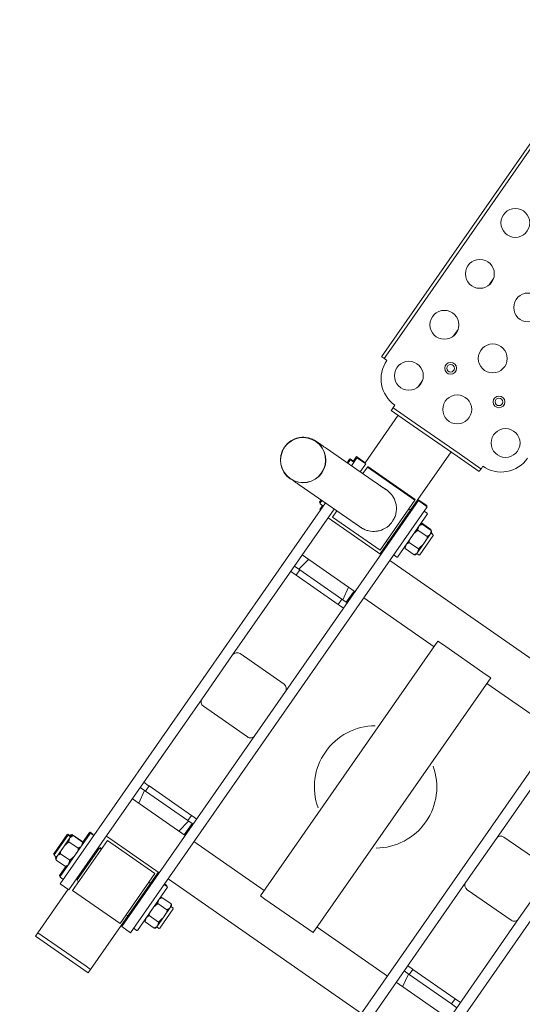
# Model space of a CAD drawing. Extents: x 5477758 to 5478353, y 5918276 to 5918502.
# Tile 42 of 127: x 5477902.643 to 5477903.109, y 5918355.964 to 5918356.879. Entities that reach past the tile are written whole.
import ezdxf

# ---------------------------------------------------------------- set-up
doc = ezdxf.new("R2010")
doc.units = 0
doc.header["$LTSCALE"] = 0.25
doc.layers.get('0').update_dxf_attribs({"linetype": 'CONTINUOUS', "lineweight": 13})
doc.layers.add('0_PROJEKTOWANE ZABAWKI', color=7, linetype='CONTINUOUS', lineweight=0)
doc.layers.add('ZZ_korona', color=94, linetype='CONTINUOUS', lineweight=35)

# ---------------------------------------------------------------- blocks, each defined once
blk = doc.blocks.new('zw$A18C')
for p, q in [((-42.83, 67.121), (-42.33, 67.121)), ((-42.83, 66.721), (-42.83, 67.121)), ((-42.83, 66.721), (-42.33, 66.721)), ((-42.83, 66.721), (-42.83, 61.721)), ((-42.33, 66.721), (-42.83, 66.721)), ((-37.33, 67.121), (-42.33, 67.121)), ((-37.33, 66.721), (-42.33, 66.721)), ((-42.33, 66.721), (-37.33, 66.721)), ((-37.33, 67.121), (-36.83, 67.121)), ((-37.33, 66.721), (-36.83, 66.721)), ((-36.83, 66.721), (-37.33, 66.721)), ((-36.83, 66.721), (-36.83, 67.121)), ((-36.83, 66.721), (-36.83, 61.782)), ((-43.93, 58.782), (-43.93, 61.782)), ((-42.93, 61.782), (-43.93, 61.782)), ((-42.93, 61.782), (-42.93, 58.782)), ((-42.83, 61.721), (-42.93, 61.721)), ((-42.83, 61.721), (-42.83, 60.582)), ((-36.93, 58.782), (-36.93, 61.782)), ((-35.93, 61.782), (-36.93, 61.782)), ((-35.93, 61.782), (-35.93, 58.782)), ((-44.33, 56.332), (-44.33, 61.232)), ((-44.28, 61.282), (-43.98, 61.282)), ((-42.63, 55.932), (-42.63, 61.632)), ((-42.63, 61.632), (-37.23, 61.632)), ((-37.23, 61.632), (-37.23, 55.932)), ((-35.58, 61.282), (-35.88, 61.282)), ((-35.53, 61.232), (-35.53, 56.332)), ((-35.48, 61.221), (-35.53, 61.221)), ((-35.43, 61.171), (-35.43, 60.155)), ((-45.93, 57.682), (-45.93, 59.882)), ((-45.63, 59.932), (-45.88, 59.932)), ((-45.63, 59.982), (-45.63, 59.821)), ((-45.63, 59.821), (-45.63, 58.782)), ((-45.505, 60.167), (-44.456, 60.167)), ((-42.83, 56.982), (-42.83, 60.582)), ((-42.78, 60.632), (-42.63, 60.632)), ((-37.08, 60.632), (-37.23, 60.632)), ((-37.03, 60.582), (-37.03, 56.982)), ((-34.356, 60.167), (-35.405, 60.167)), ((-34.23, 59.821), (-34.23, 59.982)), ((-34.23, 59.932), (-33.98, 59.932)), ((-34.23, 58.782), (-34.23, 59.821)), ((-33.93, 59.882), (-33.93, 57.682)), ((-33.93, 59.871), (-33.88, 59.871)), ((-33.83, 59.821), (-33.83, 57.621)), ((-45.505, 59.474), (-44.456, 59.474)), ((-34.356, 59.474), (-35.405, 59.474)), ((-73.93, 58.782), (-73.93, 18.425)), ((-72.93, 40.032), (-72.93, 58.782)), ((-66.93, 58.782), (-66.93, 40.032)), ((-65.93, 16.282), (-65.93, 58.782)), ((-45.63, 58.782), (-45.63, 57.742)), ((-45.505, 58.089), (-44.456, 58.089)), ((-43.93, 58.782), (-43.93, 16.282)), ((-42.93, 40.032), (-42.93, 58.782)), ((-36.93, 58.782), (-36.93, 40.032)), ((-35.93, 18.425), (-35.93, 58.782)), ((-34.356, 58.089), (-35.405, 58.089)), ((-34.23, 57.742), (-34.23, 58.782)), ((-45.63, 57.632), (-45.88, 57.632)), ((-45.63, 57.742), (-45.63, 57.582)), ((-45.505, 57.396), (-44.456, 57.396)), ((-35.43, 57.408), (-35.43, 56.271)), ((-34.356, 57.396), (-35.405, 57.396)), ((-34.256, 57.37), (-35.305, 57.37)), ((-34.23, 57.582), (-34.23, 57.742)), ((-34.23, 57.632), (-33.98, 57.632)), ((-34.13, 57.575), (-34.13, 57.632)), ((-34.13, 57.521), (-34.13, 57.575)), ((-34.13, 57.571), (-33.88, 57.571)), ((-44.28, 56.282), (-43.98, 56.282)), ((-44.23, 56.271), (-44.23, 56.282)), ((-44.18, 56.221), (-43.93, 56.221)), ((-42.83, 56.982), (-42.83, 55.721)), ((-42.78, 56.932), (-42.63, 56.932)), ((-37.08, 56.932), (-37.23, 56.932)), ((-37.08, 56.871), (-37.23, 56.871)), ((-37.03, 56.982), (-37.03, 56.921)), ((-35.58, 56.282), (-35.88, 56.282)), ((-35.83, 56.271), (-35.83, 56.282)), ((-35.48, 56.221), (-35.78, 56.221)), ((-65.93, 55.652), (-43.93, 55.652)), ((-42.93, 55.721), (-42.83, 55.721)), ((-42.93, 55.652), (-36.93, 55.652)), ((-42.83, 55.721), (-42.83, 55.652)), ((-42.63, 55.932), (-37.23, 55.932)), ((-57.93, 52.032), (-57.43, 52.032)), ((-57.93, 52.032), (-57.93, 23.032)), ((-52.43, 52.032), (-57.43, 52.032)), ((-52.43, 52.032), (-51.93, 52.032)), ((-51.93, 23.032), (-51.93, 52.032)), ((-72.93, 51.412), (-66.93, 51.412)), ((-67.656, 51.412), (-67.43, 50.132)), ((-65.93, 51.412), (-57.93, 51.412)), ((-51.93, 51.412), (-43.93, 51.412)), ((-42.93, 51.412), (-36.93, 51.412)), ((-42.83, 51.412), (-42.83, 50.132)), ((-42.205, 51.412), (-42.43, 50.132)), ((-37.656, 51.412), (-37.43, 50.132)), ((-72.93, 50.132), (-72.33, 50.132)), ((-67.53, 50.132), (-72.33, 50.132)), ((-72.33, 49.532), (-72.33, 50.132)), ((-67.53, 49.532), (-67.53, 50.132)), ((-67.53, 50.132), (-66.93, 50.132)), ((-42.93, 50.132), (-42.33, 50.132)), ((-37.53, 50.132), (-42.33, 50.132)), ((-42.33, 49.532), (-42.33, 50.132)), ((-37.53, 49.532), (-37.53, 50.132)), ((-37.53, 50.132), (-36.93, 50.132)), ((-72.93, 49.532), (-72.43, 49.532)), ((-72.33, 49.532), (-72.43, 49.532)), ((-72.33, 49.532), (-67.53, 49.532)), ((-67.43, 49.532), (-67.53, 49.532)), ((-67.43, 49.532), (-66.93, 49.532)), ((-42.93, 49.532), (-42.43, 49.532)), ((-42.33, 49.532), (-42.43, 49.532)), ((-42.33, 49.532), (-37.53, 49.532)), ((-37.43, 49.532), (-37.53, 49.532)), ((-37.43, 49.532), (-36.93, 49.532)), ((-72.43, 40.532), (-67.43, 40.532)), ((-42.43, 40.532), (-37.43, 40.532)), ((-72.93, 35.032), (-72.93, 40.032)), ((-66.93, 40.032), (-66.93, 35.032)), ((-42.93, 35.032), (-42.93, 40.032)), ((-36.93, 40.032), (-36.93, 35.032)), ((-66.93, 35.032), (-66.93, 16.282)), ((-42.93, 16.282), (-42.93, 35.032)), ((-36.93, 35.032), (-36.93, 18.423)), ((-67.43, 34.532), (-72.43, 34.532)), ((-37.43, 34.532), (-42.43, 34.532)), ((-42.43, 25.532), (-42.93, 25.532)), ((-42.33, 24.932), (-42.93, 24.932)), ((-42.83, 24.932), (-42.83, 23.652)), ((-42.43, 25.532), (-42.33, 25.532)), ((-42.205, 23.652), (-42.43, 24.932)), ((-37.53, 25.532), (-42.33, 25.532)), ((-42.33, 24.932), (-42.33, 25.532)), ((-42.33, 24.932), (-37.53, 24.932)), ((-37.656, 23.652), (-37.43, 24.932)), ((-37.53, 25.532), (-37.43, 25.532)), ((-37.53, 24.932), (-37.53, 25.532)), ((-36.93, 24.932), (-37.53, 24.932)), ((-36.93, 25.532), (-37.43, 25.532)), ((-57.93, 23.652), (-65.93, 23.652)), ((-57.43, 23.032), (-57.93, 23.032)), ((-57.43, 23.032), (-52.43, 23.032)), ((-51.93, 23.032), (-52.43, 23.032)), ((-43.93, 23.652), (-51.93, 23.652)), ((-36.93, 23.652), (-42.93, 23.652)), ((-43.93, 19.412), (-65.93, 19.412)), ((-36.93, 19.412), (-42.93, 19.412)), ((-42.83, 19.412), (-42.83, 19.221)), ((-44.33, 13.832), (-44.33, 18.732)), ((-44.28, 18.782), (-43.98, 18.782)), ((-42.83, 19.221), (-42.93, 19.221)), ((-42.83, 19.221), (-42.83, 18.082)), ((-42.63, 13.432), (-42.63, 19.132)), ((-37.23, 19.132), (-42.63, 19.132)), ((-33.071, 18.43), (-38.798, 18.419)), ((-37.23, 19.132), (-37.23, 18.422)), ((-35.83, 19.221), (-35.93, 19.221)), ((-35.58, 18.782), (-35.88, 18.782)), ((-35.83, 19.221), (-35.83, 18.782)), ((-35.53, 18.732), (-35.53, 18.425)), ((-35.48, 18.721), (-35.53, 18.721)), ((-35.43, 18.671), (-35.43, 18.426)), ((-45.63, 17.482), (-45.63, 17.321)), ((-45.505, 17.667), (-44.456, 17.667)), ((-44.374, 17.606), (-44.356, 17.606)), ((-42.83, 14.482), (-42.83, 18.082)), ((-42.78, 18.132), (-42.63, 18.132)), ((-45.93, 15.182), (-45.93, 17.382)), ((-45.63, 17.432), (-45.88, 17.432)), ((-45.63, 17.321), (-45.63, 16.282)), ((-45.505, 16.974), (-44.456, 16.974)), ((-45.63, 16.282), (-45.63, 15.242)), ((-43.93, 13.282), (-43.93, 16.282)), ((-42.93, 16.282), (-42.93, 13.282)), ((-42.05, 16.295), (-42.05, 16.284)), ((-34.05, 16.33), (-34.05, 16.315)), ((-34.03, 16.33), (-34.03, 16.33)), ((-29.83, 16.33), (-29.83, 16.33)), ((-29.81, 16.33), (-29.81, 16.315)), ((-45.63, 15.132), (-45.88, 15.132)), ((-45.83, 15.121), (-45.83, 15.132)), ((-45.63, 15.071), (-45.78, 15.071)), ((-45.63, 15.242), (-45.63, 15.082)), ((-45.505, 15.589), (-44.456, 15.589)), ((-45.505, 14.896), (-44.456, 14.896)), ((-45.405, 14.836), (-44.356, 14.836)), ((-42.83, 14.482), (-42.83, 13.221)), ((-42.78, 14.432), (-42.63, 14.432)), ((-33.063, 14.19), (-38.79, 14.179)), ((-37.23, 14.182), (-37.23, 13.432)), ((-36.93, 13.282), (-36.93, 14.183)), ((-35.93, 14.185), (-35.93, 13.282)), ((-35.53, 14.185), (-35.53, 13.832)), ((-35.43, 14.186), (-35.43, 13.771)), ((-44.28, 13.782), (-43.98, 13.782)), ((-42.93, 13.282), (-43.93, 13.282)), ((-43.83, 13.221), (-43.83, 13.282)), ((-43.83, 13.221), (-42.83, 13.221)), ((-42.83, 13.221), (-42.83, 7.821)), ((-42.63, 13.371), (-42.63, 13.432)), ((-37.23, 13.432), (-42.63, 13.432)), ((-37.23, 13.371), (-42.63, 13.371)), ((-37.23, 13.432), (-37.23, 13.371)), ((-35.93, 13.282), (-36.93, 13.282)), ((-36.83, 13.221), (-36.83, 13.282)), ((-36.83, 13.221), (-36.83, 7.821)), ((-36.83, 13.221), (-35.83, 13.221)), ((-35.58, 13.782), (-35.88, 13.782)), ((-35.83, 13.782), (-35.83, 13.221)), ((-35.48, 13.721), (-35.78, 13.721)), ((-46.03, 7.794), (-46.03, 7.462)), ((-46.03, 7.462), (-46.03, 7.221)), ((-46.024, 7.821), (-43.53, 7.821)), ((-43.53, 7.521), (-46.024, 7.521)), ((-43.53, 7.821), (-38.53, 7.821)), ((-38.53, 7.521), (-43.53, 7.521)), ((-38.53, 7.821), (-36.037, 7.821)), ((-36.037, 7.521), (-38.53, 7.521)), ((-36.03, 7.462), (-36.03, 7.794)), ((-36.03, 7.221), (-36.03, 7.462)), ((-36.83, 4.585), (-36.83, 3.857)), ((-32.789, 4.221), (-33.03, 4.221)), ((-32.458, 4.221), (-32.789, 4.221)), ((-32.73, 1.721), (-32.73, 4.215)), ((-32.43, 4.215), (-32.43, 1.721)), ((-32.73, -22.279), (-32.73, 1.721)), ((-32.43, 1.721), (-32.43, -22.279)), ((-36.83, -1.215), (-36.83, -1.943)), ((-36.83, -7.015), (-36.83, -7.743))]:
    blk.add_line(p, q)
for centre, radius in [((-46.53, 4.221), 1.35), ((-41.03, 4.221), 1.35), ((-35.53, 4.221), 1.35), ((-43.83, 1.421), 0.55), ((-38.33, 1.421), 0.55), ((-43.83, 1.421), 0.35), ((-38.33, 1.421), 0.35), ((-41.03, -1.579), 1.35), ((-35.53, -1.579), 1.35), ((-41.03, -7.379), 1.35), ((-35.53, -7.379), 1.35), ((-35.53, -13.179), 1.35)]:
    blk.add_circle(centre, radius)
for centre, radius, start, end in [((-44.28, 61.232), 0.05, 90, 180), ((-43.98, 61.232), 0.05, 360, 90), ((-35.88, 61.232), 0.05, 90, 180), ((-35.58, 61.232), 0.05, 360, 90), ((-35.48, 61.171), 0.05, 360, 90), ((-45.88, 59.882), 0.05, 90, 180), ((-45.43, 59.982), 0.2, 111.84356, 180), ((-44.53, 59.982), 0.2, 360, 68.15644), ((-42.78, 60.582), 0.05, 90, 180), ((-37.08, 60.582), 0.05, 360, 90), ((-35.33, 59.982), 0.2, 111.84356, 180), ((-34.43, 59.982), 0.2, 360, 68.15644), ((-34.33, 59.921), 0.2, 2.96381, 16.35196), ((-33.98, 59.882), 0.05, 360, 90), ((-33.88, 59.821), 0.05, 360, 90), ((-45.88, 57.682), 0.05, 180, 270), ((-45.43, 57.582), 0.2, 180, 248.15644), ((-44.53, 57.582), 0.2, 291.84356, 360), ((-35.33, 57.582), 0.2, 180, 248.15644), ((-34.43, 57.582), 0.2, 291.84356, 360), ((-34.33, 57.521), 0.2, 343.64804, 360), ((-33.98, 57.682), 0.05, 270, 360), ((-33.88, 57.621), 0.05, 270, 360), ((-44.28, 56.332), 0.05, 180, 270), ((-44.18, 56.271), 0.05, 180, 270), ((-43.98, 56.332), 0.05, 270, 360), ((-42.78, 56.982), 0.05, 180, 270), ((-37.08, 56.982), 0.05, 270, 360), ((-37.08, 56.921), 0.05, 270, 360), ((-35.88, 56.332), 0.05, 180, 270), ((-35.78, 56.271), 0.05, 180, 270), ((-35.58, 56.332), 0.05, 270, 360), ((-35.48, 56.271), 0.05, 270, 360), ((-54.93, 37.532), 5.715, 125.21759, 234.78241), ((-54.93, 37.532), 5.715, 305.21759, 54.78241), ((-72.43, 40.032), 0.5, 90, 180), ((-67.43, 40.032), 0.5, 360, 90), ((-42.43, 40.032), 0.5, 90, 180), ((-37.43, 40.032), 0.5, 360, 90), ((-67.43, 35.032), 0.5, 270, 360), ((-42.43, 35.032), 0.5, 180, 270), ((-37.43, 35.032), 0.5, 270, 360), ((-44.28, 18.732), 0.05, 90, 180), ((-43.98, 18.732), 0.05, 360, 90), ((-35.88, 18.732), 0.05, 90, 180), ((-35.58, 18.732), 0.05, 360, 90), ((-35.48, 18.671), 0.05, 360, 90), ((-45.43, 17.482), 0.2, 111.84356, 180), ((-44.53, 17.482), 0.2, 360, 68.15644), ((-42.78, 18.082), 0.05, 90, 180), ((-45.88, 17.382), 0.05, 90, 180), ((-45.88, 15.182), 0.05, 180, 270), ((-45.78, 15.121), 0.05, 180, 270), ((-45.43, 15.082), 0.2, 180, 248.15644), ((-45.33, 15.021), 0.2, 218.79222, 234.68825), ((-44.53, 15.082), 0.2, 291.84356, 360), ((-44.28, 13.832), 0.05, 180, 270), ((-43.98, 13.832), 0.05, 270, 360), ((-42.78, 14.482), 0.05, 180, 270), ((-35.88, 13.832), 0.05, 180, 270), ((-35.58, 13.832), 0.05, 270, 360), ((-35.78, 13.771), 0.05, 180, 270), ((-35.48, 13.771), 0.05, 270, 360), ((-46.03, 4.221), 3, 90, 180), ((-36.03, 4.221), 3, 360, 90)]:
    blk.add_arc(centre, radius, start, end)
for major_axis in [(-2.12, 0), (2.1, 0)]:
    blk.add_ellipse((-31.93, 16.33), major_axis=major_axis, ratio=1)
for centre, major_axis, start_param, end_param in [((-31.93, 16.33), (2.1, 0), 3.141593, 6.283185), ((-39.93, 16.283), (2.12, 0), 4.183182, 4.826165)]:
    blk.add_ellipse(centre, major_axis=major_axis, ratio=1, start_param=start_param, end_param=end_param)
for points, knots in [([(-45.505, 60.167), (-45.517, 60.162), (-45.528, 60.156), (-45.56, 60.135), (-45.579, 60.114), (-45.616, 60.054), (-45.624, 60.007), (-45.631, 59.912), (-45.63, 59.864), (-45.63, 59.821)], [-0.6822911, -0.6822911, -0.6822911, -0.6822911, -0.6383503, -0.6383503, -0.523313, -0.523313, -0.2616565, -0.2616565, 0, 0, 0, 0]), ([(-45.63, 59.821), (-45.63, 59.777), (-45.631, 59.729), (-45.624, 59.634), (-45.616, 59.587), (-45.579, 59.527), (-45.56, 59.506), (-45.528, 59.485), (-45.517, 59.479), (-45.505, 59.474)], [0, 0, 0, 0, 0.2616565, 0.2616565, 0.523313, 0.523313, 0.6383503, 0.6383503, 0.6822911, 0.6822911, 0.6822911, 0.6822911]), ([(-44.33, 59.821), (-44.33, 59.864), (-44.33, 59.912), (-44.336, 60.007), (-44.344, 60.054), (-44.382, 60.114), (-44.4, 60.135), (-44.433, 60.156), (-44.444, 60.162), (-44.456, 60.167)], [1.5186164, 1.5186164, 1.5186164, 1.5186164, 1.7802729, 1.7802729, 2.0419294, 2.0419294, 2.1569667, 2.1569667, 2.2009075, 2.2009075, 2.2009075, 2.2009075]), ([(-44.456, 59.474), (-44.444, 59.479), (-44.433, 59.485), (-44.4, 59.506), (-44.382, 59.527), (-44.344, 59.587), (-44.336, 59.634), (-44.33, 59.729), (-44.33, 59.777), (-44.33, 59.821)], [0.8363254, 0.8363254, 0.8363254, 0.8363254, 0.8802662, 0.8802662, 0.9953034, 0.9953034, 1.2569599, 1.2569599, 1.5186164, 1.5186164, 1.5186164, 1.5186164]), ([(-35.405, 60.167), (-35.417, 60.162), (-35.428, 60.156), (-35.46, 60.135), (-35.479, 60.114), (-35.516, 60.054), (-35.524, 60.007), (-35.531, 59.912), (-35.53, 59.864), (-35.53, 59.821)], [0.8363254, 0.8363254, 0.8363254, 0.8363254, 0.8802662, 0.8802662, 0.9953034, 0.9953034, 1.2569599, 1.2569599, 1.5186164, 1.5186164, 1.5186164, 1.5186164]), ([(-35.53, 59.821), (-35.53, 59.777), (-35.531, 59.729), (-35.524, 59.634), (-35.516, 59.587), (-35.479, 59.527), (-35.46, 59.506), (-35.428, 59.485), (-35.417, 59.479), (-35.405, 59.474)], [1.5186164, 1.5186164, 1.5186164, 1.5186164, 1.7802729, 1.7802729, 2.0419294, 2.0419294, 2.1569667, 2.1569667, 2.2009075, 2.2009075, 2.2009075, 2.2009075]), ([(-34.23, 59.821), (-34.23, 59.864), (-34.23, 59.912), (-34.236, 60.007), (-34.244, 60.054), (-34.282, 60.114), (-34.3, 60.135), (-34.333, 60.156), (-34.344, 60.162), (-34.356, 60.167)], [0, 0, 0, 0, 0.2616565, 0.2616565, 0.523313, 0.523313, 0.6383503, 0.6383503, 0.6822911, 0.6822911, 0.6822911, 0.6822911]), ([(-34.356, 59.474), (-34.344, 59.479), (-34.333, 59.485), (-34.3, 59.506), (-34.282, 59.527), (-34.244, 59.587), (-34.236, 59.634), (-34.23, 59.729), (-34.23, 59.777), (-34.23, 59.821)], [-0.6822911, -0.6822911, -0.6822911, -0.6822911, -0.6383503, -0.6383503, -0.523313, -0.523313, -0.2616565, -0.2616565, 0, 0, 0, 0]), ([(-34.252, 60.071), (-34.241, 60.069), (-34.231, 60.066), (-34.2, 60.053), (-34.182, 60.041), (-34.153, 60.014), (-34.144, 59.996), (-34.138, 59.977)], [-0.6772203, -0.6772203, -0.6772203, -0.6772203, -0.6383503, -0.6383503, -0.523313, -0.523313, -0.3487357, -0.3487357, -0.3487357, -0.3487357]), ([(-34.154, 59.932), (-34.158, 59.947), (-34.164, 59.961), (-34.182, 60), (-34.2, 60.029), (-34.231, 60.056), (-34.241, 60.063), (-34.251, 60.07)], [0.4575645, 0.4575645, 0.4575645, 0.4575645, 0.523313, 0.523313, 0.6383503, 0.6383503, 0.6760726, 0.6760726, 0.6760726, 0.6760726]), ([(-45.505, 59.474), (-45.517, 59.464), (-45.528, 59.452), (-45.56, 59.41), (-45.579, 59.368), (-45.616, 59.248), (-45.624, 59.154), (-45.631, 58.965), (-45.63, 58.869), (-45.63, 58.782)], [-0.6822911, -0.6822911, -0.6822911, -0.6822911, -0.6383503, -0.6383503, -0.523313, -0.523313, -0.2616565, -0.2616565, 0, 0, 0, 0]), ([(-44.33, 58.782), (-44.33, 58.869), (-44.33, 58.965), (-44.336, 59.154), (-44.344, 59.248), (-44.382, 59.368), (-44.4, 59.41), (-44.433, 59.452), (-44.444, 59.464), (-44.456, 59.474)], [1.5186164, 1.5186164, 1.5186164, 1.5186164, 1.7802729, 1.7802729, 2.0419294, 2.0419294, 2.1569667, 2.1569667, 2.2009075, 2.2009075, 2.2009075, 2.2009075]), ([(-35.405, 59.474), (-35.417, 59.464), (-35.428, 59.452), (-35.46, 59.41), (-35.479, 59.368), (-35.516, 59.248), (-35.524, 59.154), (-35.531, 58.965), (-35.53, 58.869), (-35.53, 58.782)], [0.8363254, 0.8363254, 0.8363254, 0.8363254, 0.8802662, 0.8802662, 0.9953034, 0.9953034, 1.2569599, 1.2569599, 1.5186164, 1.5186164, 1.5186164, 1.5186164]), ([(-34.23, 58.782), (-34.23, 58.869), (-34.23, 58.965), (-34.236, 59.154), (-34.244, 59.248), (-34.282, 59.368), (-34.3, 59.41), (-34.333, 59.452), (-34.344, 59.464), (-34.356, 59.474)], [0, 0, 0, 0, 0.2616565, 0.2616565, 0.523313, 0.523313, 0.6383503, 0.6383503, 0.6822911, 0.6822911, 0.6822911, 0.6822911]), ([(-45.63, 58.782), (-45.63, 58.694), (-45.631, 58.599), (-45.624, 58.409), (-45.616, 58.315), (-45.579, 58.195), (-45.56, 58.153), (-45.528, 58.111), (-45.517, 58.099), (-45.505, 58.089)], [0, 0, 0, 0, 0.2616565, 0.2616565, 0.523313, 0.523313, 0.6383503, 0.6383503, 0.6822911, 0.6822911, 0.6822911, 0.6822911]), ([(-45.505, 58.089), (-45.517, 58.084), (-45.528, 58.078), (-45.56, 58.057), (-45.579, 58.036), (-45.616, 57.976), (-45.624, 57.929), (-45.631, 57.834), (-45.63, 57.786), (-45.63, 57.742)], [-0.6822911, -0.6822911, -0.6822911, -0.6822911, -0.6383503, -0.6383503, -0.523313, -0.523313, -0.2616565, -0.2616565, 0, 0, 0, 0]), ([(-44.456, 58.089), (-44.444, 58.099), (-44.433, 58.111), (-44.4, 58.153), (-44.382, 58.195), (-44.344, 58.315), (-44.336, 58.409), (-44.33, 58.599), (-44.33, 58.694), (-44.33, 58.782)], [0.8363254, 0.8363254, 0.8363254, 0.8363254, 0.8802662, 0.8802662, 0.9953034, 0.9953034, 1.2569599, 1.2569599, 1.5186164, 1.5186164, 1.5186164, 1.5186164]), ([(-44.33, 57.742), (-44.33, 57.786), (-44.33, 57.834), (-44.336, 57.929), (-44.344, 57.976), (-44.382, 58.036), (-44.4, 58.057), (-44.433, 58.078), (-44.444, 58.084), (-44.456, 58.089)], [1.5186164, 1.5186164, 1.5186164, 1.5186164, 1.7802729, 1.7802729, 2.0419294, 2.0419294, 2.1569667, 2.1569667, 2.2009075, 2.2009075, 2.2009075, 2.2009075]), ([(-35.53, 58.782), (-35.53, 58.694), (-35.531, 58.599), (-35.524, 58.409), (-35.516, 58.315), (-35.479, 58.195), (-35.46, 58.153), (-35.428, 58.111), (-35.417, 58.099), (-35.405, 58.089)], [1.5186164, 1.5186164, 1.5186164, 1.5186164, 1.7802729, 1.7802729, 2.0419294, 2.0419294, 2.1569667, 2.1569667, 2.2009075, 2.2009075, 2.2009075, 2.2009075]), ([(-35.405, 58.089), (-35.417, 58.084), (-35.428, 58.078), (-35.46, 58.057), (-35.479, 58.036), (-35.516, 57.976), (-35.524, 57.929), (-35.531, 57.834), (-35.53, 57.786), (-35.53, 57.742)], [0.8363254, 0.8363254, 0.8363254, 0.8363254, 0.8802662, 0.8802662, 0.9953034, 0.9953034, 1.2569599, 1.2569599, 1.5186164, 1.5186164, 1.5186164, 1.5186164]), ([(-34.356, 58.089), (-34.344, 58.099), (-34.333, 58.111), (-34.3, 58.153), (-34.282, 58.195), (-34.244, 58.315), (-34.236, 58.409), (-34.23, 58.599), (-34.23, 58.694), (-34.23, 58.782)], [-0.6822911, -0.6822911, -0.6822911, -0.6822911, -0.6383503, -0.6383503, -0.523313, -0.523313, -0.2616565, -0.2616565, 0, 0, 0, 0]), ([(-34.23, 57.742), (-34.23, 57.786), (-34.23, 57.834), (-34.236, 57.929), (-34.244, 57.976), (-34.282, 58.036), (-34.3, 58.057), (-34.333, 58.078), (-34.344, 58.084), (-34.356, 58.089)], [0, 0, 0, 0, 0.2616565, 0.2616565, 0.523313, 0.523313, 0.6383503, 0.6383503, 0.6822911, 0.6822911, 0.6822911, 0.6822911]), ([(-45.63, 57.742), (-45.63, 57.699), (-45.631, 57.651), (-45.624, 57.556), (-45.616, 57.509), (-45.579, 57.449), (-45.56, 57.428), (-45.528, 57.407), (-45.517, 57.401), (-45.505, 57.396)], [0, 0, 0, 0, 0.2616565, 0.2616565, 0.523313, 0.523313, 0.6383503, 0.6383503, 0.6822911, 0.6822911, 0.6822911, 0.6822911]), ([(-44.456, 57.396), (-44.444, 57.401), (-44.433, 57.407), (-44.4, 57.428), (-44.382, 57.449), (-44.344, 57.509), (-44.336, 57.556), (-44.33, 57.651), (-44.33, 57.699), (-44.33, 57.742)], [0.8363254, 0.8363254, 0.8363254, 0.8363254, 0.8802662, 0.8802662, 0.9953034, 0.9953034, 1.2569599, 1.2569599, 1.5186164, 1.5186164, 1.5186164, 1.5186164]), ([(-35.53, 57.742), (-35.53, 57.699), (-35.531, 57.651), (-35.524, 57.556), (-35.516, 57.509), (-35.479, 57.449), (-35.46, 57.428), (-35.428, 57.407), (-35.417, 57.401), (-35.405, 57.396)], [1.5186164, 1.5186164, 1.5186164, 1.5186164, 1.7802729, 1.7802729, 2.0419294, 2.0419294, 2.1569667, 2.1569667, 2.2009075, 2.2009075, 2.2009075, 2.2009075]), ([(-35.369, 57.396), (-35.36, 57.39), (-35.349, 57.385), (-35.328, 57.376), (-35.317, 57.373), (-35.305, 57.37)], [2.0974793, 2.0974793, 2.0974793, 2.0974793, 2.1569667, 2.1569667, 2.2009075, 2.2009075, 2.2009075, 2.2009075]), ([(-34.356, 57.396), (-34.344, 57.401), (-34.333, 57.407), (-34.3, 57.428), (-34.282, 57.449), (-34.244, 57.509), (-34.236, 57.556), (-34.23, 57.651), (-34.23, 57.699), (-34.23, 57.742)], [-0.6822911, -0.6822911, -0.6822911, -0.6822911, -0.6383503, -0.6383503, -0.523313, -0.523313, -0.2616565, -0.2616565, 0, 0, 0, 0]), ([(-34.256, 57.37), (-34.244, 57.373), (-34.233, 57.376), (-34.2, 57.389), (-34.182, 57.401), (-34.144, 57.437), (-34.136, 57.465), (-34.13, 57.521), (-34.13, 57.549), (-34.13, 57.575)], [-0.6822911, -0.6822911, -0.6822911, -0.6822911, -0.6383503, -0.6383503, -0.523313, -0.523313, -0.2616565, -0.2616565, 0, 0, 0, 0]), ([(-38.798, 18.419), (-38.835, 18.419), (-38.872, 18.419), (-38.943, 18.419), (-38.978, 18.419), (-39.046, 18.419), (-39.079, 18.419), (-39.143, 18.419), (-39.175, 18.419), (-39.235, 18.418), (-39.265, 18.418), (-39.322, 18.418), (-39.349, 18.418), (-39.402, 18.418), (-39.428, 18.418), (-39.478, 18.418), (-39.502, 18.418), (-39.548, 18.418), (-39.57, 18.417), (-39.612, 18.417), (-39.633, 18.417), (-39.671, 18.417), (-39.69, 18.417), (-39.725, 18.417), (-39.741, 18.417), (-39.773, 18.417), (-39.788, 18.417), (-39.816, 18.416), (-39.829, 18.416), (-39.853, 18.416), (-39.865, 18.416), (-39.886, 18.416), (-39.896, 18.416), (-39.924, 18.416), (-39.939, 18.415), (-39.972, 18.415), (-39.982, 18.415), (-40.021, 18.413), (-40.033, 18.413), (-40.06, 18.411), (-40.069, 18.41), (-40.097, 18.409), (-40.117, 18.407), (-40.184, 18.4), (-40.221, 18.397), (-40.355, 18.373), (-40.419, 18.363), (-40.659, 18.288), (-40.785, 18.261), (-41.15, 18.033), (-41.266, 17.952), (-41.487, 17.738), (-41.576, 17.64), (-41.796, 17.327), (-41.929, 17.072), (-42.032, 16.611), (-42.05, 16.453), (-42.05, 16.295)], [5.8914285, 5.8914285, 5.8914285, 5.8914285, 5.9110094, 5.9110094, 5.9306048, 5.9306048, 5.9502, 5.9502, 5.9697798, 5.9697798, 5.9893611, 5.9893611, 6.0089567, 6.0089567, 6.0285516, 6.0285516, 6.0481312, 6.0481312, 6.0677136, 6.0677136, 6.0873093, 6.0873093, 6.1069037, 6.1069037, 6.1264826, 6.1264826, 6.1460702, 6.1460702, 6.1656668, 6.1656668, 6.1852585, 6.1852585, 6.2048339, 6.2048339, 6.2440096, 6.2440096, 6.2635975, 6.2635975, 6.2698167, 6.2698167, 6.2722814, 6.2722814, 6.2758569, 6.2758569, 6.2788415, 6.2788415, 6.2807005, 6.2807005, 6.2819429, 6.2819429, 6.2823844, 6.2823844, 6.2826408, 6.2826408, 6.2830114, 6.2830114, 6.2831853, 6.2831853, 6.2831853, 6.2831853]), ([(-32.204, 18.432), (-32.262, 18.432), (-32.331, 18.432), (-32.434, 18.432), (-32.459, 18.432), (-32.511, 18.431), (-32.538, 18.431), (-32.594, 18.431), (-32.623, 18.431), (-32.683, 18.431), (-32.714, 18.431), (-32.845, 18.431), (-32.953, 18.43), (-33.071, 18.43)], [3.3298261, 3.3298261, 3.3298261, 3.3298261, 3.3933732, 3.3933732, 3.4129541, 3.4129541, 3.4325498, 3.4325498, 3.452145, 3.452145, 3.4717245, 3.4717245, 3.5333495, 3.5333495, 3.5333495, 3.5333495]), ([(-45.505, 17.667), (-45.517, 17.662), (-45.528, 17.656), (-45.56, 17.635), (-45.579, 17.614), (-45.616, 17.554), (-45.624, 17.507), (-45.631, 17.412), (-45.63, 17.364), (-45.63, 17.321)], [-0.6822911, -0.6822911, -0.6822911, -0.6822911, -0.6383503, -0.6383503, -0.523313, -0.523313, -0.2616565, -0.2616565, 0, 0, 0, 0]), ([(-44.33, 17.321), (-44.33, 17.364), (-44.33, 17.412), (-44.336, 17.507), (-44.344, 17.554), (-44.382, 17.614), (-44.4, 17.635), (-44.433, 17.656), (-44.444, 17.662), (-44.456, 17.667)], [1.5186164, 1.5186164, 1.5186164, 1.5186164, 1.7802729, 1.7802729, 2.0419294, 2.0419294, 2.1569667, 2.1569667, 2.2009075, 2.2009075, 2.2009075, 2.2009075]), ([(-45.63, 17.321), (-45.63, 17.277), (-45.631, 17.229), (-45.624, 17.134), (-45.616, 17.087), (-45.579, 17.027), (-45.56, 17.006), (-45.528, 16.985), (-45.517, 16.979), (-45.505, 16.974)], [0, 0, 0, 0, 0.2616565, 0.2616565, 0.523313, 0.523313, 0.6383503, 0.6383503, 0.6822911, 0.6822911, 0.6822911, 0.6822911]), ([(-45.505, 16.974), (-45.517, 16.964), (-45.528, 16.952), (-45.56, 16.91), (-45.579, 16.868), (-45.616, 16.748), (-45.624, 16.654), (-45.631, 16.465), (-45.63, 16.369), (-45.63, 16.282)], [-0.6822911, -0.6822911, -0.6822911, -0.6822911, -0.6383503, -0.6383503, -0.523313, -0.523313, -0.2616565, -0.2616565, 0, 0, 0, 0]), ([(-44.456, 16.974), (-44.444, 16.979), (-44.433, 16.985), (-44.4, 17.006), (-44.382, 17.027), (-44.344, 17.087), (-44.336, 17.134), (-44.33, 17.229), (-44.33, 17.277), (-44.33, 17.321)], [0.8363254, 0.8363254, 0.8363254, 0.8363254, 0.8802662, 0.8802662, 0.9953034, 0.9953034, 1.2569599, 1.2569599, 1.5186164, 1.5186164, 1.5186164, 1.5186164]), ([(-44.33, 16.282), (-44.33, 16.369), (-44.33, 16.465), (-44.336, 16.654), (-44.344, 16.748), (-44.382, 16.868), (-44.4, 16.91), (-44.433, 16.952), (-44.444, 16.964), (-44.456, 16.974)], [1.5186164, 1.5186164, 1.5186164, 1.5186164, 1.7802729, 1.7802729, 2.0419294, 2.0419294, 2.1569667, 2.1569667, 2.2009075, 2.2009075, 2.2009075, 2.2009075]), ([(-45.63, 16.282), (-45.63, 16.194), (-45.631, 16.099), (-45.624, 15.909), (-45.616, 15.815), (-45.579, 15.695), (-45.56, 15.653), (-45.528, 15.611), (-45.517, 15.599), (-45.505, 15.589)], [0, 0, 0, 0, 0.2616565, 0.2616565, 0.523313, 0.523313, 0.6383503, 0.6383503, 0.6822911, 0.6822911, 0.6822911, 0.6822911]), ([(-44.456, 15.589), (-44.444, 15.599), (-44.433, 15.611), (-44.4, 15.653), (-44.382, 15.695), (-44.344, 15.815), (-44.336, 15.909), (-44.33, 16.099), (-44.33, 16.194), (-44.33, 16.282)], [0.8363254, 0.8363254, 0.8363254, 0.8363254, 0.8802662, 0.8802662, 0.9953034, 0.9953034, 1.2569599, 1.2569599, 1.5186164, 1.5186164, 1.5186164, 1.5186164]), ([(-42.05, 16.284), (-42.05, 16.145), (-42.037, 16.003), (-41.98, 15.724), (-41.937, 15.586), (-41.827, 15.326), (-41.76, 15.203), (-41.606, 14.977), (-41.52, 14.875), (-41.337, 14.692), (-41.234, 14.606), (-41.082, 14.503), (-41.042, 14.477), (-41.001, 14.453)], [3.366723, 3.366723, 3.366723, 3.366723, 3.783708, 3.783708, 4.200693, 4.200693, 4.617678, 4.617678, 5.034663, 5.034663, 5.459359, 5.459359, 5.606182, 5.606182, 5.606182, 5.606182]), ([(-29.81, 16.315), (-29.81, 16.088), (-29.849, 15.864), (-29.98, 15.453), (-30.076, 15.274), (-30.298, 14.944), (-30.423, 14.817), (-30.701, 14.573), (-30.83, 14.499), (-31.13, 14.339), (-31.235, 14.31), (-31.516, 14.225), (-31.571, 14.225), (-31.688, 14.207), (-31.718, 14.205), (-31.764, 14.201), (-31.779, 14.2), (-31.807, 14.198), (-31.818, 14.197), (-31.843, 14.196), (-31.853, 14.196), (-31.884, 14.195), (-31.894, 14.195), (-31.914, 14.194), (-31.923, 14.194), (-31.94, 14.194), (-31.949, 14.194), (-31.968, 14.194), (-31.978, 14.194), (-32, 14.193), (-32.012, 14.193), (-32.037, 14.193), (-32.05, 14.193), (-32.078, 14.193), (-32.093, 14.193), (-32.125, 14.193), (-32.142, 14.193), (-32.178, 14.192), (-32.196, 14.192), (-32.235, 14.192), (-32.256, 14.192), (-32.299, 14.192), (-32.321, 14.192), (-32.367, 14.192), (-32.392, 14.192), (-32.442, 14.192), (-32.468, 14.191), (-32.521, 14.191), (-32.549, 14.191), (-32.607, 14.191), (-32.636, 14.191), (-32.697, 14.191), (-32.729, 14.191), (-32.793, 14.191), (-32.827, 14.191), (-32.925, 14.19), (-32.992, 14.19), (-33.063, 14.19)], [3.1415927, 3.1415927, 3.1415927, 3.1415927, 3.1418412, 3.1418412, 3.1421151, 3.1421151, 3.1424761, 3.1424761, 3.1430461, 3.1430461, 3.1441606, 3.1441606, 3.1468883, 3.1468883, 3.1503005, 3.1503005, 3.1533198, 3.1533198, 3.1572594, 3.1572594, 3.1642136, 3.1642136, 3.1830696, 3.1830696, 3.2026293, 3.2026293, 3.2222173, 3.2222173, 3.2418188, 3.2418188, 3.261421, 3.261421, 3.280999, 3.280999, 3.3005927, 3.3005927, 3.3201886, 3.3201886, 3.3397723, 3.3397723, 3.3593517, 3.3593517, 3.3789464, 3.3789464, 3.398542, 3.398542, 3.4181237, 3.4181237, 3.4377035, 3.4377035, 3.4572985, 3.4572985, 3.476894, 3.476894, 3.4964751, 3.4964751, 3.5333495, 3.5333495, 3.5333495, 3.5333495]), ([(-45.505, 15.589), (-45.517, 15.584), (-45.528, 15.578), (-45.56, 15.557), (-45.579, 15.536), (-45.616, 15.476), (-45.624, 15.429), (-45.631, 15.334), (-45.63, 15.286), (-45.63, 15.242)], [-0.6822911, -0.6822911, -0.6822911, -0.6822911, -0.6383503, -0.6383503, -0.523313, -0.523313, -0.2616565, -0.2616565, 0, 0, 0, 0]), ([(-45.63, 15.242), (-45.63, 15.199), (-45.631, 15.151), (-45.624, 15.056), (-45.616, 15.009), (-45.579, 14.949), (-45.56, 14.928), (-45.528, 14.907), (-45.517, 14.901), (-45.505, 14.896)], [0, 0, 0, 0, 0.2616565, 0.2616565, 0.523313, 0.523313, 0.6383503, 0.6383503, 0.6822911, 0.6822911, 0.6822911, 0.6822911]), ([(-45.48, 14.896), (-45.469, 14.881), (-45.454, 14.866), (-45.428, 14.848), (-45.417, 14.841), (-45.405, 14.836)], [0.5529364, 0.5529364, 0.5529364, 0.5529364, 0.6383503, 0.6383503, 0.6822911, 0.6822911, 0.6822911, 0.6822911]), ([(-45.405, 14.836), (-45.417, 14.841), (-45.428, 14.847), (-45.44, 14.854), (-45.443, 14.856), (-45.446, 14.858)], [-0.68229106, -0.68229106, -0.68229106, -0.68229106, -0.63835026, -0.63835026, -0.62347176, -0.62347176, -0.62347176, -0.62347176]), ([(-44.33, 15.242), (-44.33, 15.286), (-44.33, 15.334), (-44.336, 15.429), (-44.344, 15.476), (-44.382, 15.536), (-44.4, 15.557), (-44.433, 15.578), (-44.444, 15.584), (-44.456, 15.589)], [1.5186164, 1.5186164, 1.5186164, 1.5186164, 1.7802729, 1.7802729, 2.0419294, 2.0419294, 2.1569667, 2.1569667, 2.2009075, 2.2009075, 2.2009075, 2.2009075]), ([(-44.456, 14.896), (-44.444, 14.901), (-44.433, 14.907), (-44.4, 14.928), (-44.382, 14.949), (-44.344, 15.009), (-44.336, 15.056), (-44.33, 15.151), (-44.33, 15.199), (-44.33, 15.242)], [0.8363254, 0.8363254, 0.8363254, 0.8363254, 0.8802662, 0.8802662, 0.9953034, 0.9953034, 1.2569599, 1.2569599, 1.5186164, 1.5186164, 1.5186164, 1.5186164]), ([(-38.79, 14.179), (-38.827, 14.179), (-38.864, 14.179), (-38.935, 14.179), (-38.969, 14.179), (-39.037, 14.179), (-39.07, 14.179), (-39.134, 14.179), (-39.165, 14.179), (-39.225, 14.178), (-39.254, 14.178), (-39.31, 14.178), (-39.338, 14.178), (-39.39, 14.178), (-39.416, 14.178), (-39.465, 14.178), (-39.488, 14.178), (-39.534, 14.178), (-39.555, 14.177), (-39.597, 14.177), (-39.616, 14.177), (-39.654, 14.177), (-39.672, 14.177), (-39.706, 14.177), (-39.721, 14.177), (-39.751, 14.177), (-39.765, 14.177), (-39.79, 14.176), (-39.802, 14.176), (-39.824, 14.176), (-39.833, 14.176), (-39.85, 14.176), (-39.858, 14.176), (-39.873, 14.176), (-39.876, 14.176), (-39.879, 14.176)], [5.8914285, 5.8914285, 5.8914285, 5.8914285, 5.9110082, 5.9110082, 5.9306035, 5.9306035, 5.9501991, 5.9501991, 5.9697798, 5.9697798, 5.9893592, 5.9893592, 6.0089544, 6.0089544, 6.0285502, 6.0285502, 6.0481312, 6.0481312, 6.0677095, 6.0677095, 6.0873046, 6.0873046, 6.1069009, 6.1069009, 6.1264826, 6.1264826, 6.1460564, 6.1460564, 6.1656516, 6.1656516, 6.1852511, 6.1852511, 6.2048339, 6.2048339, 6.235294, 6.235294, 6.235294, 6.235294]), ([(-46.03, 7.462), (-46.03, 7.477), (-46.03, 7.489), (-46.029, 7.514), (-46.027, 7.521), (-46.024, 7.521)], [0.2694223, 0.2694223, 0.2694223, 0.2694223, 0.3391896, 0.3391896, 0.4522395, 0.4522395, 0.4522395, 0.4522395]), ([(-36.037, 7.521), (-36.034, 7.521), (-36.032, 7.514), (-36.031, 7.489), (-36.03, 7.477), (-36.03, 7.462)], [0.4539276, 0.4539276, 0.4539276, 0.4539276, 0.5669774, 0.5669774, 0.6367448, 0.6367448, 0.6367448, 0.6367448]), ([(-32.789, 4.221), (-32.775, 4.221), (-32.763, 4.221), (-32.738, 4.219), (-32.73, 4.217), (-32.73, 4.215)], [0.2694223, 0.2694223, 0.2694223, 0.2694223, 0.3391896, 0.3391896, 0.4522395, 0.4522395, 0.4522395, 0.4522395])]:
    blk.add_open_spline(points, degree=3, knots=knots)
for points in [[(-34.13, 57.575), (-34.13, 57.593), (-34.13, 57.612), (-34.131, 57.632)], [(-44.33, 17.594), (-44.338, 17.598), (-44.347, 17.603), (-44.356, 17.606)], [(-44.356, 14.836), (-44.347, 14.84), (-44.338, 14.845), (-44.33, 14.849)], [(-44.33, 14.848), (-44.338, 14.844), (-44.347, 14.84), (-44.356, 14.836)], [(-46.024, 7.821), (-46.028, 7.821), (-46.03, 7.812), (-46.03, 7.794)], [(-36.03, 7.794), (-36.03, 7.812), (-36.033, 7.821), (-36.037, 7.821)], [(-32.43, 4.215), (-32.43, 4.219), (-32.439, 4.221), (-32.458, 4.221)]]:
    blk.add_open_spline(points, degree=3)

msp = doc.modelspace()

# ---------------------------------------------------------------- linework, layer by layer
at = {"layer": 'ZZ_korona'}
msp.add_arc((5477901.65755, 5918357.91166), 4, 9.77815, 236.49844, dxfattribs=at)

# ---------------------------------------------------------------- block references
at = {"layer": '0_PROJEKTOWANE ZABAWKI', "color": 1, "lineweight": 0, "xscale": 0.009947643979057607, "yscale": 0.009947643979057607, "zscale": 0.009947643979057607, "rotation": 145.1646599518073}
msp.add_blockref('zw$A18C', (5477902.73798, 5918356.78412), dxfattribs=at)

doc.saveas('drawing.dxf')
